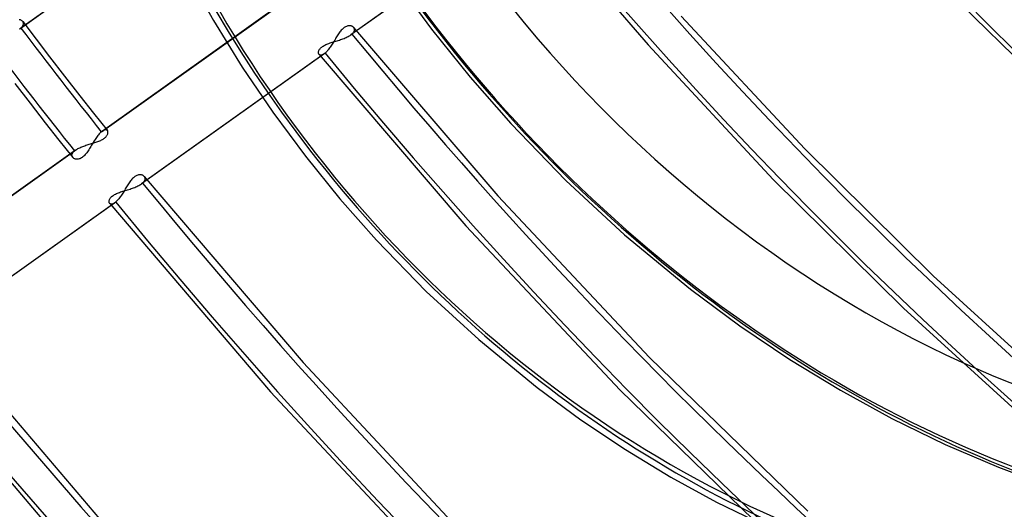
# Model space of a CAD drawing. Header units: millimetres. Extents: x -192 to 186, y -241 to 236.
# Tile 28 of 87: x -66 to -31, y -57 to -40. Entities that reach past the tile are written whole.
import ezdxf

# ---------------------------------------------------------------- set-up
doc = ezdxf.new("R2010")
doc.units = ezdxf.units.MM
doc.layers.add('MAIN-1', color=7, linetype='Continuous')
doc.layers.add('MAIN-2', color=7, linetype='Continuous')

msp = doc.modelspace()

# ---------------------------------------------------------------- linework, layer by layer
at = {"layer": 'MAIN-1'}
for p, q in [((-59.818, -38.63), (-58.896, -40.278)), ((-58.896, -40.278), (-57.895, -41.898)), ((-57.895, -41.898), (-56.829, -43.468)), ((-56.829, -43.468), (-55.692, -44.999)), ((-55.692, -44.999), (-54.489, -46.484)), ((-54.489, -46.484), (-53.223, -47.918)), ((-53.223, -47.918), (-51.484, -49.706)), ((-51.484, -49.706), (-49.659, -51.385)), ((-49.659, -51.385), (-47.628, -53.049)), ((-47.628, -53.049), (-46.102, -54.171)), ((-46.102, -54.171), (-44.548, -55.212)), ((-44.548, -55.212), (-42.971, -56.169)), ((-42.971, -56.169), (-41.379, -57.039)), ((-41.379, -57.039), (-39.724, -57.845))]:
    msp.add_line(p, q, dxfattribs=at)
for centre, major_axis, start_param, end_param in [((-0.5, -0.433), (106.054, -122.46), 0.713724, 3.466968), ((-40.5, -35.074), (-100.489, 116.035), -3.141592, -0.857072), ((-40.5, -35.074), (99.835, -115.279), 0, 2.284521), ((-40.5, -35.074), (-100.489, 116.035), 0, 2.284521), ((-40.5, -35.074), (99.835, -115.279), -3.141592, -0.857072), ((-35, -30.311), (-21.808, 25.182), -0.857072, 2.284521), ((-35, -30.311), (-21.808, 25.182), 2.284521, 5.426113)]:
    msp.add_ellipse(centre, major_axis=major_axis, ratio=0.75, start_param=start_param, end_param=end_param, dxfattribs=at)
at = {"layer": 'MAIN-2'}
for p, q in [((-59.281, -36.054), (-65.636, -40.575)), ((-59.246, -36.026), (-65.597, -40.544)), ((-47.752, -36.259), (-54.111, -40.782)), ((-47.717, -36.231), (-54.072, -40.751)), ((-47.928, -36.274), (-43.763, -41.131)), ((-52.571, -38.855), (-51.301, -40.578)), ((-62.795, -44.155), (-56.444, -39.637)), ((-56.405, -39.606), (-62.76, -44.127)), ((-32.863, -39.724), (-28.728, -43.779)), ((-65.633, -40.256), (-65.655, -40.252)), ((-65.612, -40.261), (-65.633, -40.256)), ((-65.592, -40.269), (-65.612, -40.261)), ((-65.574, -40.278), (-65.592, -40.269)), ((-65.558, -40.289), (-65.574, -40.278)), ((-65.544, -40.302), (-65.558, -40.289)), ((-65.532, -40.316), (-65.544, -40.302)), ((-65.533, -40.314), (-65.065, -40.931)), ((-65.521, -40.333), (-65.532, -40.316)), ((-65.524, -40.455), (-65.515, -40.433)), ((-65.513, -40.351), (-65.521, -40.333)), ((-65.515, -40.433), (-65.509, -40.411)), ((-65.509, -40.37), (-65.513, -40.351)), ((-65.507, -40.39), (-65.509, -40.37)), ((-65.509, -40.411), (-65.507, -40.39)), ((-42.614, -40.128), (-38.315, -44.744)), ((-65.637, -40.575), (-65.63, -40.57)), ((-65.63, -40.57), (-65.623, -40.565)), ((-65.623, -40.565), (-65.616, -40.56)), ((-65.616, -40.56), (-65.609, -40.555)), ((-65.609, -40.555), (-65.603, -40.549)), ((-65.603, -40.549), (-65.597, -40.544)), ((-65.597, -40.544), (-65.573, -40.522)), ((-65.573, -40.522), (-65.553, -40.499)), ((-65.553, -40.499), (-65.536, -40.477)), ((-65.536, -40.477), (-65.524, -40.455)), ((-54.56, -40.778), (-54.583, -40.813)), ((-54.538, -40.744), (-54.56, -40.778)), ((-54.514, -40.711), (-54.538, -40.744)), ((-54.491, -40.679), (-54.514, -40.711)), ((-54.467, -40.649), (-54.491, -40.679)), ((-54.443, -40.62), (-54.467, -40.649)), ((-54.418, -40.593), (-54.443, -40.62)), ((-54.393, -40.569), (-54.418, -40.593)), ((-54.367, -40.547), (-54.393, -40.569)), ((-54.342, -40.527), (-54.367, -40.547)), ((-54.316, -40.511), (-54.342, -40.527)), ((-54.291, -40.496), (-54.316, -40.511)), ((-54.265, -40.485), (-54.291, -40.496)), ((-54.24, -40.476), (-54.265, -40.485)), ((-54.215, -40.469), (-54.24, -40.476)), ((-54.191, -40.465), (-54.215, -40.469)), ((-54.168, -40.463), (-54.191, -40.465)), ((-54.146, -40.463), (-54.168, -40.463)), ((-54.124, -40.466), (-54.146, -40.463)), ((-54.104, -40.469), (-54.124, -40.466)), ((-54.112, -40.782), (-54.105, -40.777)), ((-54.105, -40.777), (-54.098, -40.772)), ((-54.085, -40.475), (-54.104, -40.469)), ((-54.098, -40.772), (-54.091, -40.767)), ((-54.091, -40.767), (-54.084, -40.761)), ((-54.067, -40.482), (-54.085, -40.475)), ((-54.084, -40.761), (-54.078, -40.756)), ((-54.078, -40.756), (-54.072, -40.751)), ((-54.072, -40.751), (-54.05, -40.73)), ((-54.051, -40.491), (-54.067, -40.482)), ((-54.036, -40.501), (-54.051, -40.491)), ((-54.05, -40.73), (-54.031, -40.71)), ((-54.022, -40.512), (-54.036, -40.501)), ((-54.031, -40.71), (-54.015, -40.689)), ((-54.011, -40.525), (-54.022, -40.512)), ((-54.015, -40.689), (-54.003, -40.669)), ((-54.013, -40.522), (-48.991, -46.381)), ((-54, -40.54), (-54.011, -40.525)), ((-54.003, -40.669), (-53.993, -40.648)), ((-53.992, -40.556), (-54, -40.54)), ((-53.993, -40.648), (-53.987, -40.628)), ((-53.987, -40.573), (-53.992, -40.556)), ((-53.984, -40.591), (-53.987, -40.573)), ((-53.987, -40.628), (-53.984, -40.609)), ((-53.984, -40.609), (-53.984, -40.591)), ((-51.301, -40.578), (-49.956, -42.251)), ((-65.065, -40.931), (-64.595, -41.545)), ((-55.014, -41.134), (-54.98, -41.119)), ((-54.98, -41.119), (-54.946, -41.104)), ((-54.946, -41.104), (-54.91, -41.089)), ((-54.91, -41.089), (-54.872, -41.075)), ((-54.872, -41.075), (-54.834, -41.062)), ((-54.834, -41.062), (-54.795, -41.049)), ((-54.795, -41.049), (-54.756, -41.036)), ((-54.76, -41.102), (-54.782, -41.137)), ((-54.738, -41.066), (-54.76, -41.102)), ((-54.756, -41.036), (-54.715, -41.024)), ((-54.716, -41.03), (-54.738, -41.066)), ((-54.694, -40.994), (-54.716, -41.03)), ((-54.715, -41.024), (-54.674, -41.011)), ((-54.672, -40.958), (-54.694, -40.994)), ((-54.674, -41.011), (-54.632, -40.998)), ((-54.65, -40.921), (-54.672, -40.958)), ((-54.628, -40.885), (-54.65, -40.921)), ((-54.632, -40.998), (-54.59, -40.985)), ((-54.605, -40.848), (-54.628, -40.885)), ((-54.583, -40.813), (-54.605, -40.848)), ((-54.59, -40.985), (-54.548, -40.972)), ((-54.548, -40.972), (-54.506, -40.959)), ((-54.506, -40.959), (-54.465, -40.945)), ((-54.465, -40.945), (-54.424, -40.931)), ((-54.424, -40.931), (-54.384, -40.916)), ((-54.384, -40.916), (-54.345, -40.901)), ((-54.345, -40.901), (-54.307, -40.886)), ((-54.307, -40.886), (-54.27, -40.87)), ((-54.27, -40.87), (-54.234, -40.853)), ((-54.234, -40.853), (-54.2, -40.836)), ((-54.2, -40.836), (-54.169, -40.818)), ((-54.169, -40.818), (-54.139, -40.8)), ((-54.139, -40.8), (-54.112, -40.782)), ((-55.042, -41.443), (-61.4, -45.966)), ((-55.006, -41.416), (-61.36, -45.935)), ((-55.237, -41.391), (-55.236, -41.374)), ((-55.236, -41.407), (-55.237, -41.391)), ((-55.236, -41.374), (-55.233, -41.357)), ((-55.234, -41.423), (-55.236, -41.407)), ((-55.229, -41.436), (-55.234, -41.423)), ((-55.233, -41.357), (-55.228, -41.339)), ((-55.223, -41.449), (-55.229, -41.436)), ((-55.228, -41.339), (-55.22, -41.32)), ((-55.216, -41.46), (-55.223, -41.449)), ((-55.22, -41.32), (-55.211, -41.3)), ((-55.217, -41.458), (-50.106, -47.421)), ((-55.205, -41.471), (-55.216, -41.46)), ((-55.211, -41.3), (-55.199, -41.281)), ((-55.199, -41.281), (-55.184, -41.261)), ((-55.184, -41.261), (-55.167, -41.242)), ((-55.167, -41.242), (-55.148, -41.222)), ((-55.148, -41.222), (-55.125, -41.204)), ((-55.125, -41.204), (-55.101, -41.185)), ((-55.101, -41.185), (-55.074, -41.168)), ((-55.065, -41.459), (-55.087, -41.471)), ((-55.074, -41.168), (-55.045, -41.151)), ((-55.042, -41.444), (-55.065, -41.459)), ((-55.045, -41.151), (-55.014, -41.134)), ((-55.036, -41.439), (-55.042, -41.444)), ((-55.03, -41.435), (-55.036, -41.439)), ((-55.024, -41.43), (-55.03, -41.435)), ((-55.018, -41.426), (-55.024, -41.43)), ((-55.012, -41.421), (-55.018, -41.426)), ((-55.006, -41.416), (-55.012, -41.421)), ((-54.984, -41.396), (-55.006, -41.416)), ((-54.962, -41.374), (-54.984, -41.396)), ((-54.94, -41.35), (-54.962, -41.374)), ((-54.918, -41.324), (-54.94, -41.35)), ((-54.895, -41.296), (-54.918, -41.324)), ((-54.872, -41.267), (-54.895, -41.296)), ((-54.85, -41.236), (-54.872, -41.267)), ((-54.827, -41.204), (-54.85, -41.236)), ((-54.805, -41.171), (-54.827, -41.204)), ((-54.782, -41.137), (-54.805, -41.171)), ((-43.763, -41.131), (-39.406, -45.81)), ((-64.595, -41.545), (-64.072, -42.222)), ((-55.193, -41.479), (-55.205, -41.471)), ((-55.179, -41.484), (-55.193, -41.479)), ((-55.163, -41.488), (-55.179, -41.484)), ((-55.146, -41.488), (-55.163, -41.488)), ((-55.128, -41.485), (-55.146, -41.488)), ((-55.108, -41.479), (-55.128, -41.485)), ((-55.087, -41.471), (-55.108, -41.479)), ((-65.804, -42.475), (-65.277, -43.157)), ((-64.072, -42.222), (-63.546, -42.897)), ((-49.956, -42.251), (-48.54, -43.866)), ((-65.277, -43.157), (-64.747, -43.837)), ((-63.546, -42.897), (-63.067, -43.505)), ((-63.067, -43.505), (-62.586, -44.112)), ((-64.747, -43.837), (-64.27, -44.444)), ((-62.843, -44.2), (-62.867, -44.226)), ((-62.819, -44.176), (-62.843, -44.2)), ((-62.795, -44.155), (-62.819, -44.176)), ((-62.789, -44.149), (-62.795, -44.155)), ((-62.783, -44.144), (-62.789, -44.149)), ((-62.777, -44.14), (-62.783, -44.144)), ((-62.771, -44.135), (-62.777, -44.14)), ((-62.765, -44.131), (-62.771, -44.135)), ((-62.76, -44.126), (-62.765, -44.131)), ((-62.739, -44.113), (-62.76, -44.126)), ((-62.718, -44.101), (-62.739, -44.113)), ((-62.699, -44.093), (-62.718, -44.101)), ((-62.681, -44.087), (-62.699, -44.093)), ((-62.664, -44.083), (-62.681, -44.087)), ((-62.648, -44.082), (-62.664, -44.083)), ((-62.633, -44.084), (-62.648, -44.082)), ((-62.619, -44.087), (-62.633, -44.084)), ((-62.607, -44.093), (-62.619, -44.087)), ((-62.596, -44.101), (-62.607, -44.093)), ((-62.587, -44.111), (-62.596, -44.101)), ((-62.58, -44.121), (-62.587, -44.111)), ((-62.574, -44.133), (-62.58, -44.121)), ((-62.57, -44.146), (-62.574, -44.133)), ((-62.574, -44.225), (-62.569, -44.208)), ((-62.567, -44.16), (-62.57, -44.146)), ((-62.569, -44.208), (-62.567, -44.192)), ((-62.566, -44.176), (-62.567, -44.16)), ((-62.567, -44.192), (-62.566, -44.176)), ((-48.54, -43.866), (-46.628, -45.844)), ((-64.27, -44.444), (-63.79, -45.048)), ((-63.137, -44.562), (-63.099, -44.551)), ((-63.088, -44.543), (-63.112, -44.582)), ((-63.099, -44.551), (-63.061, -44.539)), ((-63.064, -44.503), (-63.088, -44.543)), ((-63.039, -44.464), (-63.064, -44.503)), ((-63.061, -44.539), (-63.024, -44.527)), ((-63.015, -44.426), (-63.039, -44.464)), ((-63.024, -44.527), (-62.987, -44.516)), ((-62.99, -44.389), (-63.015, -44.426)), ((-62.966, -44.353), (-62.99, -44.389)), ((-62.987, -44.516), (-62.952, -44.503)), ((-62.941, -44.319), (-62.966, -44.353)), ((-62.952, -44.503), (-62.916, -44.491)), ((-62.916, -44.286), (-62.941, -44.319)), ((-62.891, -44.255), (-62.916, -44.286)), ((-62.916, -44.491), (-62.882, -44.478)), ((-62.867, -44.226), (-62.891, -44.255)), ((-62.882, -44.478), (-62.849, -44.464)), ((-62.849, -44.464), (-62.816, -44.45)), ((-62.816, -44.45), (-62.786, -44.435)), ((-62.786, -44.435), (-62.756, -44.42)), ((-62.756, -44.42), (-62.729, -44.404)), ((-62.729, -44.404), (-62.704, -44.387)), ((-62.704, -44.387), (-62.681, -44.37)), ((-62.681, -44.37), (-62.66, -44.353)), ((-62.66, -44.353), (-62.641, -44.335)), ((-62.641, -44.335), (-62.624, -44.316)), ((-62.624, -44.316), (-62.61, -44.298)), ((-62.61, -44.298), (-62.598, -44.279)), ((-62.598, -44.279), (-62.588, -44.261)), ((-62.588, -44.261), (-62.58, -44.243)), ((-62.58, -44.243), (-62.574, -44.225)), ((-70.08, -49.337), (-63.729, -44.819)), ((-63.69, -44.788), (-70.045, -49.309)), ((-63.803, -44.909), (-63.79, -44.887)), ((-63.79, -44.887), (-63.774, -44.864)), ((-63.774, -44.864), (-63.753, -44.841)), ((-63.753, -44.841), (-63.729, -44.819)), ((-63.729, -44.819), (-63.723, -44.814)), ((-63.723, -44.814), (-63.717, -44.808)), ((-63.717, -44.808), (-63.71, -44.803)), ((-63.71, -44.803), (-63.703, -44.798)), ((-63.703, -44.798), (-63.697, -44.793)), ((-63.697, -44.793), (-63.689, -44.788)), ((-63.689, -44.788), (-63.664, -44.771)), ((-63.664, -44.771), (-63.637, -44.754)), ((-63.637, -44.754), (-63.609, -44.738)), ((-63.609, -44.738), (-63.578, -44.722)), ((-63.578, -44.722), (-63.546, -44.707)), ((-63.546, -44.707), (-63.512, -44.692)), ((-63.512, -44.692), (-63.478, -44.677)), ((-63.478, -44.677), (-63.442, -44.663)), ((-63.442, -44.663), (-63.405, -44.649)), ((-63.405, -44.649), (-63.368, -44.636)), ((-63.368, -44.636), (-63.33, -44.623)), ((-63.33, -44.623), (-63.292, -44.61)), ((-63.304, -44.881), (-63.33, -44.914)), ((-63.28, -44.847), (-63.304, -44.881)), ((-63.292, -44.61), (-63.253, -44.598)), ((-63.255, -44.812), (-63.28, -44.847)), ((-63.231, -44.776), (-63.255, -44.812)), ((-63.253, -44.598), (-63.214, -44.586)), ((-63.208, -44.738), (-63.231, -44.776)), ((-63.214, -44.586), (-63.175, -44.574)), ((-63.184, -44.7), (-63.208, -44.738)), ((-63.16, -44.661), (-63.184, -44.7)), ((-63.175, -44.574), (-63.137, -44.562)), ((-63.136, -44.622), (-63.16, -44.661)), ((-63.112, -44.582), (-63.136, -44.622)), ((-38.315, -44.744), (-33.845, -49.168)), ((-63.818, -44.973), (-63.817, -44.952)), ((-63.816, -44.993), (-63.818, -44.973)), ((-63.817, -44.952), (-63.811, -44.931)), ((-63.811, -45.012), (-63.816, -44.993)), ((-63.811, -44.931), (-63.803, -44.909)), ((-63.803, -45.029), (-63.811, -45.012)), ((-63.792, -45.046), (-63.803, -45.029)), ((-63.78, -45.059), (-63.792, -45.046)), ((-63.766, -45.071), (-63.78, -45.059)), ((-63.75, -45.082), (-63.766, -45.071)), ((-63.732, -45.091), (-63.75, -45.082)), ((-63.713, -45.098), (-63.732, -45.091)), ((-63.692, -45.104), (-63.713, -45.098)), ((-63.67, -45.107), (-63.692, -45.104)), ((-63.647, -45.109), (-63.67, -45.107)), ((-63.622, -45.108), (-63.647, -45.109)), ((-63.597, -45.104), (-63.622, -45.108)), ((-63.571, -45.098), (-63.597, -45.104)), ((-63.544, -45.089), (-63.571, -45.098)), ((-63.517, -45.077), (-63.544, -45.089)), ((-63.489, -45.062), (-63.517, -45.077)), ((-63.462, -45.044), (-63.489, -45.062)), ((-63.435, -45.024), (-63.462, -45.044)), ((-63.408, -45), (-63.435, -45.024)), ((-63.382, -44.974), (-63.408, -45)), ((-63.355, -44.945), (-63.382, -44.974)), ((-63.33, -44.914), (-63.355, -44.945)), ((-61.803, -45.895), (-61.826, -45.928)), ((-61.779, -45.863), (-61.803, -45.895)), ((-61.755, -45.833), (-61.779, -45.863)), ((-61.731, -45.804), (-61.755, -45.833)), ((-61.706, -45.778), (-61.731, -45.804)), ((-61.681, -45.753), (-61.706, -45.778)), ((-61.656, -45.731), (-61.681, -45.753)), ((-61.63, -45.712), (-61.656, -45.731)), ((-61.605, -45.695), (-61.63, -45.712)), ((-61.579, -45.681), (-61.605, -45.695)), ((-61.554, -45.669), (-61.579, -45.681)), ((-61.528, -45.66), (-61.554, -45.669)), ((-61.504, -45.653), (-61.528, -45.66)), ((-61.48, -45.649), (-61.504, -45.653)), ((-61.456, -45.647), (-61.48, -45.649)), ((-61.434, -45.648), (-61.456, -45.647)), ((-61.413, -45.65), (-61.434, -45.648)), ((-61.392, -45.654), (-61.413, -45.65)), ((-61.373, -45.659), (-61.392, -45.654)), ((-61.356, -45.666), (-61.373, -45.659)), ((-61.36, -45.935), (-61.338, -45.915)), ((-61.339, -45.675), (-61.356, -45.666)), ((-61.324, -45.685), (-61.339, -45.675)), ((-61.338, -45.915), (-61.319, -45.894)), ((-61.311, -45.696), (-61.324, -45.685)), ((-61.319, -45.894), (-61.303, -45.874)), ((-61.299, -45.709), (-61.311, -45.696)), ((-61.303, -45.874), (-61.291, -45.853)), ((-61.301, -45.707), (-55.772, -52.183)), ((-61.288, -45.724), (-61.299, -45.709)), ((-61.291, -45.853), (-61.282, -45.833)), ((-61.28, -45.74), (-61.288, -45.724)), ((-61.282, -45.833), (-61.275, -45.813)), ((-61.275, -45.757), (-61.28, -45.74)), ((-61.272, -45.775), (-61.275, -45.757)), ((-61.275, -45.813), (-61.272, -45.794)), ((-61.272, -45.794), (-61.272, -45.775)), ((-46.628, -45.844), (-44.583, -47.74)), ((-39.406, -45.81), (-34.874, -50.294)), ((-62.198, -46.273), (-62.161, -46.26)), ((-62.161, -46.26), (-62.123, -46.246)), ((-62.123, -46.246), (-62.084, -46.233)), ((-62.084, -46.233), (-62.044, -46.221)), ((-62.026, -46.251), (-62.048, -46.286)), ((-62.044, -46.221), (-62.003, -46.208)), ((-62.004, -46.215), (-62.026, -46.251)), ((-61.982, -46.178), (-62.004, -46.215)), ((-62.003, -46.208), (-61.962, -46.195)), ((-61.96, -46.142), (-61.982, -46.178)), ((-61.962, -46.195), (-61.92, -46.183)), ((-61.938, -46.105), (-61.96, -46.142)), ((-61.916, -46.069), (-61.938, -46.105)), ((-61.92, -46.183), (-61.879, -46.17)), ((-61.893, -46.033), (-61.916, -46.069)), ((-61.871, -45.997), (-61.893, -46.033)), ((-61.879, -46.17), (-61.837, -46.157)), ((-61.848, -45.962), (-61.871, -45.997)), ((-61.826, -45.928), (-61.848, -45.962)), ((-61.837, -46.157), (-61.795, -46.143)), ((-61.795, -46.143), (-61.753, -46.129)), ((-61.753, -46.129), (-61.712, -46.115)), ((-61.712, -46.115), (-61.672, -46.101)), ((-61.672, -46.101), (-61.633, -46.086)), ((-61.633, -46.086), (-61.595, -46.07)), ((-61.595, -46.07), (-61.558, -46.054)), ((-61.558, -46.054), (-61.523, -46.038)), ((-61.523, -46.038), (-61.489, -46.02)), ((-61.489, -46.02), (-61.457, -46.003)), ((-61.457, -46.003), (-61.428, -45.985)), ((-61.428, -45.985), (-61.4, -45.966)), ((-61.4, -45.966), (-61.393, -45.961)), ((-61.393, -45.961), (-61.386, -45.956)), ((-61.386, -45.956), (-61.379, -45.951)), ((-61.379, -45.951), (-61.373, -45.946)), ((-61.373, -45.946), (-61.366, -45.941)), ((-61.366, -45.941), (-61.36, -45.935)), ((-62.294, -46.6), (-68.648, -51.119)), ((-62.525, -46.576), (-62.524, -46.559)), ((-62.524, -46.592), (-62.525, -46.576)), ((-62.524, -46.559), (-62.521, -46.541)), ((-62.522, -46.607), (-62.524, -46.592)), ((-62.517, -46.621), (-62.522, -46.607)), ((-62.521, -46.541), (-62.516, -46.523)), ((-62.516, -46.523), (-62.508, -46.504)), ((-62.508, -46.504), (-62.499, -46.485)), ((-62.499, -46.485), (-62.487, -46.465)), ((-62.487, -46.465), (-62.472, -46.446)), ((-62.472, -46.446), (-62.455, -46.426)), ((-62.455, -46.426), (-62.436, -46.407)), ((-62.436, -46.407), (-62.414, -46.388)), ((-62.414, -46.388), (-62.389, -46.37)), ((-62.389, -46.37), (-62.362, -46.352)), ((-62.362, -46.352), (-62.333, -46.335)), ((-62.333, -46.335), (-62.302, -46.318)), ((-62.301, -46.605), (-62.307, -46.61)), ((-62.302, -46.318), (-62.269, -46.303)), ((-62.294, -46.6), (-62.301, -46.605)), ((-62.273, -46.58), (-62.294, -46.6)), ((-62.251, -46.558), (-62.273, -46.58)), ((-62.269, -46.303), (-62.234, -46.288)), ((-62.229, -46.534), (-62.251, -46.558)), ((-62.234, -46.288), (-62.198, -46.273)), ((-62.206, -46.508), (-62.229, -46.534)), ((-62.183, -46.481), (-62.206, -46.508)), ((-62.161, -46.451), (-62.183, -46.481)), ((-62.138, -46.421), (-62.161, -46.451)), ((-62.116, -46.388), (-62.138, -46.421)), ((-62.093, -46.355), (-62.116, -46.388)), ((-62.071, -46.321), (-62.093, -46.355)), ((-62.048, -46.286), (-62.071, -46.321)), ((-48.991, -46.381), (-43.715, -52.001)), ((-62.33, -46.628), (-68.687, -51.15)), ((-62.512, -46.633), (-62.517, -46.621)), ((-62.504, -46.644), (-62.512, -46.633)), ((-62.505, -46.643), (-56.908, -53.2)), ((-62.494, -46.655), (-62.504, -46.644)), ((-62.481, -46.663), (-62.494, -46.655)), ((-62.467, -46.669), (-62.481, -46.663)), ((-62.452, -46.672), (-62.467, -46.669)), ((-62.435, -46.672), (-62.452, -46.672)), ((-62.416, -46.669), (-62.435, -46.672)), ((-62.396, -46.664), (-62.416, -46.669)), ((-62.375, -46.655), (-62.396, -46.664)), ((-62.353, -46.643), (-62.375, -46.655)), ((-62.33, -46.628), (-62.353, -46.643)), ((-62.324, -46.624), (-62.33, -46.628)), ((-62.318, -46.619), (-62.324, -46.624)), ((-62.313, -46.615), (-62.318, -46.619)), ((-62.307, -46.61), (-62.313, -46.615)), ((-50.106, -47.421), (-44.734, -53.14)), ((-44.583, -47.74), (-42.286, -49.632)), ((-33.845, -49.168), (-29.22, -53.384)), ((-42.286, -49.632), (-40.573, -50.899)), ((-34.874, -50.294), (-30.183, -54.567)), ((-68.586, -50.893), (-62.667, -57.856)), ((-40.573, -50.899), (-38.83, -52.071)), ((-69.718, -51.918), (-63.755, -58.927)), ((-43.715, -52.001), (-38.209, -57.358)), ((-38.83, -52.071), (-37.063, -53.148)), ((-55.772, -52.183), (-49.96, -58.394)), ((-56.908, -53.2), (-51.022, -59.489)), ((-44.734, -53.14), (-39.126, -58.588)), ((-37.063, -53.148), (-35.278, -54.126)), ((-35.278, -54.126), (-33.425, -55.031)), ((-33.425, -55.031), (-31.57, -55.828)), ((-31.57, -55.828), (-29.722, -56.517))]:
    msp.add_line(p, q, dxfattribs=at)
for centre, major_axis, ratio, start_param, end_param in [((0, 0), (-105.399, 121.705), 0.75, 0.713724, 3.855317), ((-0.5, -0.433), (106.054, -122.46), 0.75, -2.427868, -0.325375), ((-4.75, -4.114), (-100.489, 116.035), 0.75, 0.713724, 2.284521), ((7.442, 6.445), (-35.94, 41.5), 0.75, 0.803149, 2.98553), ((-28, -24.249), (-24.631, 28.442), 0.75, 0.442431, 2.284521), ((-27.75, -24.032), (-24.959, 28.82), 0.75, 0.713724, 2.284521), ((-28, -24.249), (22.463, -25.938), 0.75, -2.427868, -0.000014), ((-34.5, -29.878), (-22.463, 25.938), 0.75, 0.713724, 2.284521), ((-17.191, -14.888), (44.811, -6.628), 0.560297, -2.472515, -1.175137), ((21.428, 18.557), (60.4, -69.744), 0.75, -1.592863, -0.216303), ((21.428, 18.557), (-61.398, 70.897), 0.75, 1.547922, 3.021119), ((-17.809, -15.423), (44.811, -6.628), 0.560297, -2.454655, -1.155564), ((21.428, 18.557), (68.187, -78.736), 0.75, -1.598532, -0.172457), ((21.428, 18.557), (-69.185, 79.888), 0.75, 1.542426, 3.026615), ((21.428, 18.557), (75.974, -87.727), 0.75, -1.603038, -0.149487), ((21.428, 18.557), (-76.973, 88.88), 0.75, 1.538043, 3.030999), ((21.428, 18.557), (91.548, -105.711), 0.75, -1.658829, -1.626112), ((21.428, 18.557), (83.761, -96.719), 0.75, -1.606706, -1.18715), ((21.428, 18.557), (-92.547, 106.864), 0.75, 1.482941, 1.515304), ((21.428, 18.557), (-84.76, 97.872), 0.75, 1.534466, 3.034576), ((21.428, 18.557), (91.548, -105.711), 0.75, -1.609749, -1.186289), ((21.428, 18.557), (-92.547, 106.864), 0.75, 1.531491, 3.037551), ((21.428, 18.557), (99.336, -114.703), 0.75, -1.612315, -1.193433), ((21.428, 18.557), (-100.334, 115.856), 0.75, 1.528136, 3.040905), ((-34.5, -29.878), (-22.463, 25.938), 0.75, 2.284521, 3.141593), ((-170.351, -57.228), (-158.593, -1.509), 0.639927, 2.601423, 3.141589)]:
    msp.add_ellipse(centre, major_axis=major_axis, ratio=ratio, start_param=start_param, end_param=end_param, dxfattribs=at)

doc.saveas('drawing.dxf')
